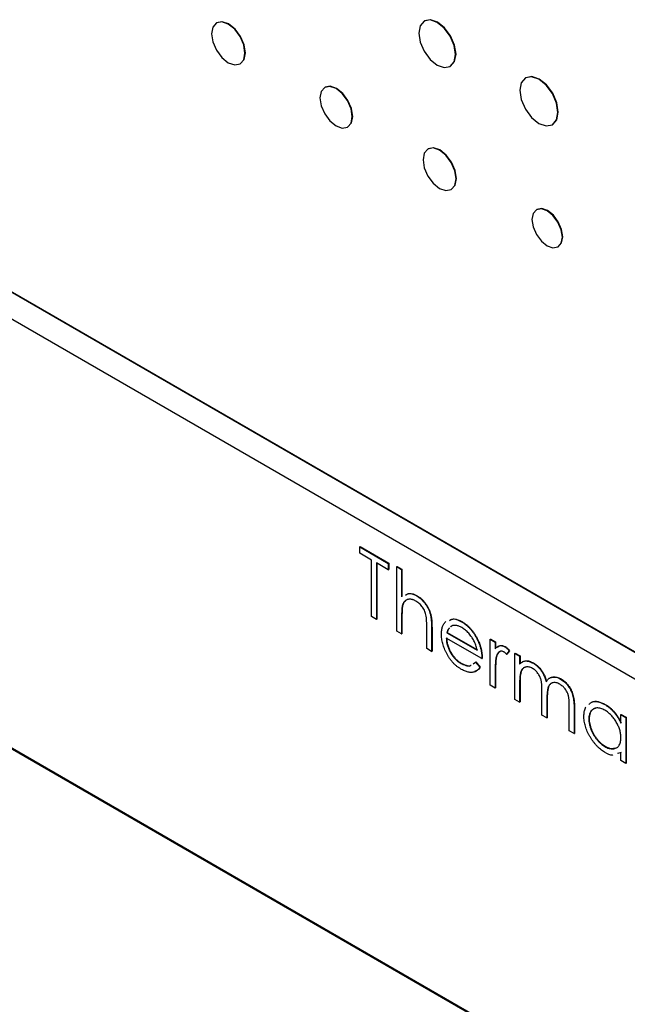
# Model space of a CAD drawing. Header units: inches. Extents: x 6.9 to 25.2, y 3.5 to 16.9.
# Tile 17 of 33: x 22.6 to 23.2, y 9.2 to 10.1. Entities that reach past the tile are written whole.
import ezdxf

# ---------------------------------------------------------------- set-up
doc = ezdxf.new("R2010")
doc.units = ezdxf.units.IN
doc.header["$LTSCALE"] = 2
doc.header["$MEASUREMENT"] = 0

msp = doc.modelspace()

# ---------------------------------------------------------------- linework, layer by layer
at = {"color": 7, "linetype": 'Continuous', "lineweight": 25}
for p, q in [((22.79604, 10.13333), (22.79568, 10.13312)), ((22.99363, 10.13513), (22.99328, 10.13492)), ((23.67698, 9.25527), (22.19206, 10.1125)), ((23.67734, 9.25548), (22.19241, 10.11271)), ((22.81815, 10.09421), (22.8185, 10.09442)), ((23.01816, 10.09183), (23.01851, 10.09203)), ((22.19206, 10.08719), (23.67698, 9.22996)), ((23.09002, 10.08102), (23.08967, 10.08082)), ((22.89905, 10.07198), (22.8987, 10.07177)), ((22.92045, 10.03409), (22.92081, 10.03429)), ((23.11535, 10.03633), (23.1157, 10.03653)), ((22.9972, 10.0134), (22.99685, 10.0132)), ((23.0191, 9.97465), (23.01946, 9.97485)), ((23.10055, 9.95562), (23.10019, 9.95542)), ((23.12065, 9.91999), (23.121, 9.92019)), ((21.97179, 9.80648), (23.99129, 8.64065)), ((22.93198, 9.63466), (22.93233, 9.63487)), ((22.93198, 9.63466), (22.95924, 9.61893)), ((22.93198, 9.62852), (22.93198, 9.63466)), ((22.93233, 9.63487), (22.95959, 9.61913)), ((22.94328, 9.622), (22.93198, 9.62852)), ((22.94328, 9.56826), (22.94328, 9.622)), ((22.95924, 9.61279), (22.94793, 9.61931)), ((22.94793, 9.61931), (22.94793, 9.56557)), ((22.94829, 9.61911), (22.94829, 9.56578)), ((22.95924, 9.61893), (22.95959, 9.61913)), ((22.95924, 9.61893), (22.95924, 9.61279)), ((22.95924, 9.61279), (22.95959, 9.61299)), ((22.95959, 9.61913), (22.95959, 9.61299)), ((22.96721, 9.61586), (22.96757, 9.61606)), ((22.96721, 9.61586), (22.97187, 9.61317)), ((22.96721, 9.55444), (22.96721, 9.61586)), ((22.96757, 9.61606), (22.97222, 9.61338)), ((22.97187, 9.61317), (22.97222, 9.61338)), ((22.97187, 9.61317), (22.97187, 9.58725)), ((22.97222, 9.61338), (22.97222, 9.58745)), ((22.98629, 9.58796), (22.98664, 9.58816)), ((22.97258, 9.57891), (22.97294, 9.57911)), ((22.37767, 9.57136), (23.18377, 9.106)), ((22.94793, 9.56557), (22.94328, 9.56826)), ((22.94793, 9.56557), (22.94829, 9.56578)), ((22.97187, 9.56758), (22.97222, 9.56778)), ((22.97187, 9.56758), (22.97187, 9.55176)), ((22.97222, 9.56778), (22.97222, 9.55196)), ((22.9958, 9.53794), (22.9958, 9.55852)), ((23.00045, 9.5576), (23.00081, 9.55781)), ((23.00045, 9.5576), (23.00045, 9.53525)), ((23.00081, 9.55781), (23.00081, 9.53546)), ((23.01941, 9.55936), (23.01848, 9.55848)), ((23.01976, 9.55956), (23.01883, 9.55868)), ((23.02894, 9.56334), (23.02929, 9.56354)), ((22.97187, 9.55176), (22.96721, 9.55444)), ((22.97187, 9.55176), (22.97222, 9.55196)), ((23.04832, 9.52835), (23.01441, 9.54792)), ((23.0149, 9.55301), (23.01526, 9.55322)), ((23.0149, 9.55301), (23.04367, 9.53641)), ((23.01526, 9.55322), (23.04402, 9.53661)), ((23.0442, 9.54592), (23.04455, 9.54612)), ((23.0563, 9.54678), (23.05665, 9.54698)), ((23.0563, 9.54678), (23.06095, 9.54409)), ((23.0563, 9.50302), (23.0563, 9.54678)), ((23.05665, 9.54698), (23.0613, 9.54429)), ((23.00045, 9.53525), (22.9958, 9.53794)), ((23.06095, 9.54409), (23.0613, 9.54429)), ((23.06095, 9.54409), (23.06095, 9.53765)), ((23.0613, 9.54429), (23.0613, 9.53785)), ((23.0702, 9.53952), (23.07055, 9.53972)), ((23.00045, 9.53525), (23.00081, 9.53546)), ((23.04832, 9.52835), (23.04867, 9.52855)), ((23.06178, 9.52957), (23.06214, 9.52978)), ((23.07425, 9.53568), (23.07169, 9.5325)), ((23.07169, 9.5325), (23.07204, 9.53271)), ((23.0746, 9.53589), (23.07204, 9.53271)), ((23.07425, 9.53568), (23.0746, 9.53589)), ((23.07957, 9.53334), (23.07992, 9.53355)), ((23.07957, 9.53334), (23.08422, 9.53066)), ((23.07957, 9.48958), (23.07957, 9.53334)), ((23.07992, 9.53355), (23.08457, 9.53086)), ((23.08422, 9.53066), (23.08457, 9.53086)), ((23.08422, 9.53066), (23.08422, 9.52305)), ((23.08457, 9.53086), (23.08457, 9.52326)), ((23.02824, 9.52382), (23.02859, 9.52402)), ((23.03999, 9.52348), (23.04219, 9.52498)), ((23.04219, 9.52498), (23.04254, 9.52518)), ((23.04219, 9.52498), (23.04632, 9.52008)), ((23.04254, 9.52518), (23.04668, 9.52029)), ((23.04632, 9.52008), (23.04668, 9.52029)), ((23.08947, 9.52617), (23.08983, 9.52637)), ((23.09729, 9.52388), (23.09764, 9.52408)), ((23.06095, 9.51504), (23.0613, 9.51524)), ((23.06095, 9.51504), (23.06095, 9.50033)), ((23.0613, 9.51524), (23.0613, 9.50053)), ((23.12324, 9.50889), (23.1236, 9.5091)), ((23.06095, 9.50033), (23.0563, 9.50302)), ((23.06095, 9.50033), (23.0613, 9.50053)), ((23.08422, 9.50531), (23.08457, 9.50551)), ((23.08422, 9.50531), (23.08422, 9.4869)), ((23.08457, 9.50551), (23.08457, 9.4871)), ((23.10549, 9.47462), (23.10549, 9.49687)), ((23.08422, 9.4869), (23.07957, 9.48958)), ((23.08422, 9.4869), (23.08457, 9.4871)), ((23.11015, 9.48895), (23.1105, 9.48916)), ((23.11015, 9.48895), (23.11015, 9.47193)), ((23.1105, 9.48916), (23.1105, 9.47213)), ((23.13142, 9.45965), (23.13142, 9.48338)), ((23.13607, 9.48067), (23.13643, 9.48087)), ((23.13607, 9.48067), (23.13607, 9.45696)), ((23.13643, 9.48087), (23.13643, 9.45717)), ((23.16528, 9.48463), (23.16564, 9.48483)), ((23.11015, 9.47193), (23.10549, 9.47462)), ((23.11015, 9.47193), (23.1105, 9.47213)), ((23.18061, 9.47501), (23.18097, 9.47521)), ((23.18061, 9.46691), (23.18061, 9.47501)), ((23.18061, 9.47501), (23.18527, 9.47232)), ((23.18097, 9.47521), (23.18562, 9.47253)), ((23.18527, 9.47232), (23.18562, 9.47253)), ((23.18527, 9.47232), (23.18527, 9.42856)), ((23.18562, 9.47253), (23.18562, 9.42877)), ((23.15003, 9.47084), (23.15039, 9.47105)), ((23.13607, 9.45696), (23.13142, 9.45965)), ((23.13607, 9.45696), (23.13643, 9.45717)), ((23.1653, 9.44469), (23.16566, 9.4449)), ((23.18061, 9.43882), (23.17742, 9.43792)), ((23.18097, 9.43902), (23.17778, 9.43812)), ((23.18061, 9.43125), (23.18061, 9.43882)), ((23.18527, 9.42856), (23.18061, 9.43125)), ((23.18527, 9.42856), (23.18562, 9.42877))]:
    msp.add_line(p, q, dxfattribs=at)
at = {"color": 7, "linetype": 'Continuous', "lineweight": 25, "flags": 128}
for points in [[(23.01851, 10.09203), (23.01851, 10.09203), (23.02232, 10.09642), (23.02366, 10.10342), (23.02232, 10.11197), (23.01851, 10.12076), (23.0128, 10.12846), (23.00607, 10.13389), (22.99934, 10.13623), (22.99363, 10.13513)], [(22.8228, 10.1045), (22.82159, 10.11222), (22.81815, 10.12015), (22.81299, 10.1271), (22.80692, 10.13201), (22.80084, 10.13412), (22.79568, 10.13312), (22.79224, 10.12916), (22.79103, 10.12284), (22.79224, 10.11512), (22.79568, 10.10718), (22.80084, 10.10023), (22.80692, 10.09533), (22.81299, 10.09321), (22.81815, 10.09421), (22.82159, 10.09818), (22.8228, 10.1045)], [(22.8185, 10.09442), (22.8185, 10.09442), (22.82194, 10.09838), (22.82315, 10.1047), (22.82194, 10.11242), (22.8185, 10.12036), (22.81335, 10.12731), (22.80727, 10.13221), (22.80119, 10.13433), (22.79604, 10.13333)], [(23.02331, 10.10322), (23.02197, 10.11177), (23.01816, 10.12056), (23.01245, 10.12826), (23.00572, 10.13369), (22.99898, 10.13603), (22.99328, 10.13492), (22.98946, 10.13053), (22.98812, 10.12353), (22.98946, 10.11498), (22.99328, 10.10619), (22.99898, 10.09849), (23.00572, 10.09306), (23.01245, 10.09072), (23.01816, 10.09183), (23.02197, 10.09622), (23.02331, 10.10322)], [(23.12067, 10.04809), (23.11929, 10.05691), (23.11535, 10.06599), (23.10946, 10.07394), (23.10251, 10.07954), (23.09556, 10.08196), (23.08966, 10.08082), (23.08573, 10.07628), (23.08435, 10.06906), (23.08573, 10.06023), (23.08966, 10.05116), (23.09556, 10.04321), (23.10251, 10.0376), (23.10946, 10.03519), (23.11535, 10.03633), (23.11929, 10.04086), (23.12067, 10.04809)], [(23.1157, 10.03653), (23.1157, 10.03653), (23.11964, 10.04107), (23.12102, 10.04829), (23.11964, 10.05712), (23.1157, 10.06619), (23.10981, 10.07414), (23.10286, 10.07975), (23.09591, 10.08216), (23.09002, 10.08102)], [(22.92496, 10.04405), (22.92379, 10.05152), (22.92045, 10.05921), (22.91546, 10.06594), (22.90958, 10.0707), (22.90369, 10.07274), (22.8987, 10.07177), (22.89536, 10.06793), (22.89419, 10.06181), (22.89536, 10.05434), (22.8987, 10.04665), (22.90369, 10.03992), (22.90958, 10.03517), (22.91546, 10.03312), (22.92045, 10.03409), (22.92379, 10.03793), (22.92496, 10.04405)], [(22.92081, 10.03429), (22.92081, 10.03429), (22.92414, 10.03813), (22.92531, 10.04425), (22.92414, 10.05173), (22.92081, 10.05942), (22.91582, 10.06615), (22.90993, 10.0709), (22.90404, 10.07295), (22.89905, 10.07198)], [(23.02371, 9.98484), (23.02252, 9.99248), (23.0191, 10.00035), (23.014, 10.00723), (23.00798, 10.01209), (23.00195, 10.01419), (22.99685, 10.01319), (22.99344, 10.00927), (22.99224, 10.00301), (22.99344, 9.99536), (22.99685, 9.98749), (23.00195, 9.98061), (23.00798, 9.97575), (23.014, 9.97365), (23.0191, 9.97465), (23.02252, 9.97857), (23.02371, 9.98484)], [(23.01946, 9.97485), (23.01946, 9.97485), (23.02287, 9.97878), (23.02407, 9.98504), (23.02287, 9.99269), (23.01946, 10.00055), (23.01435, 10.00744), (23.00833, 10.0123), (23.00231, 10.01439), (22.9972, 10.0134)], [(23.12488, 9.92935), (23.12378, 9.93638), (23.12065, 9.94361), (23.11595, 9.94994), (23.11042, 9.9544), (23.10488, 9.95633), (23.10019, 9.95542), (23.09706, 9.95181), (23.09595, 9.94605), (23.09706, 9.93902), (23.10019, 9.9318), (23.10488, 9.92547), (23.11042, 9.921), (23.11595, 9.91907), (23.12065, 9.91999), (23.12378, 9.9236), (23.12488, 9.92935)], [(23.121, 9.92019), (23.121, 9.92019), (23.12414, 9.9238), (23.12524, 9.92956), (23.12414, 9.93658), (23.121, 9.94381), (23.11631, 9.95014), (23.11077, 9.95461), (23.10524, 9.95653), (23.10055, 9.95562)]]:
    msp.add_lwpolyline(points, dxfattribs=at)
at = {"color": 7, "linetype": 'Continuous', "lineweight": 25}
for points, knots in [([(22.98546, 9.58306), (22.98509, 9.58327), (22.98435, 9.58368), (22.98325, 9.58415), (22.98218, 9.58451), (22.98115, 9.58473), (22.98014, 9.58484), (22.97916, 9.58484), (22.97822, 9.58469), (22.97731, 9.58445), (22.97646, 9.58408), (22.97567, 9.58363), (22.97497, 9.58308), (22.97433, 9.58244), (22.97378, 9.58169), (22.9733, 9.58086), (22.97289, 9.57994), (22.97269, 9.57925), (22.97258, 9.57891)], [0, 0, 0, 0, 0.064023, 0.1267, 0.189094, 0.250549, 0.312483, 0.374212, 0.437823, 0.502633, 0.567724, 0.630558, 0.692757, 0.754256, 0.815111, 0.876045, 0.937979, 1, 1, 1, 1]), ([(22.97556, 9.58879), (22.97666, 9.58945), (22.97953, 9.59119), (22.9837, 9.5892), (22.98629, 9.58796)], [0, 0, 0, 0, 0.381451, 1, 1, 1, 1]), ([(22.97592, 9.58899), (22.97701, 9.58966), (22.97988, 9.5914), (22.98406, 9.5894), (22.98664, 9.58816)], [0, 0, 0, 0, 0.381451, 1, 1, 1, 1]), ([(22.98629, 9.58796), (22.98699, 9.58753), (22.98836, 9.58668), (22.99035, 9.58504), (22.99223, 9.58319), (22.99395, 9.58111), (22.99551, 9.57887), (22.99687, 9.57652), (22.99801, 9.57407), (22.99877, 9.57197), (22.99927, 9.5702), (22.99958, 9.56875), (22.99985, 9.56718), (23.00008, 9.56548), (23.00024, 9.56368), (23.00036, 9.56176), (23.00045, 9.5597), (23.00045, 9.55832), (23.00045, 9.5576)], [0, 0, 0, 0, 0.077236, 0.151245, 0.22342, 0.29547, 0.3669, 0.43705, 0.506651, 0.577825, 0.615876, 0.658016, 0.703748, 0.754057, 0.808962, 0.867901, 0.931695, 1, 1, 1, 1]), ([(22.98664, 9.58816), (22.98734, 9.58773), (22.98871, 9.58688), (22.99071, 9.58525), (22.99258, 9.5834), (22.9943, 9.58132), (22.99586, 9.57907), (22.99723, 9.57672), (22.99836, 9.57427), (22.99912, 9.57217), (22.99962, 9.5704), (22.99993, 9.56895), (23.0002, 9.56738), (23.00043, 9.56569), (23.00059, 9.56389), (23.00071, 9.56196), (23.0008, 9.55991), (23.00081, 9.55852), (23.00081, 9.55781)], [0, 0, 0, 0, 0.077236, 0.151245, 0.22342, 0.29547, 0.3669, 0.43705, 0.506651, 0.577825, 0.615876, 0.658016, 0.703748, 0.754057, 0.808962, 0.867901, 0.931695, 1, 1, 1, 1]), ([(22.97258, 9.57891), (22.97253, 9.57865), (22.9724, 9.57809), (22.97226, 9.57712), (22.97214, 9.57598), (22.97203, 9.57465), (22.97197, 9.57313), (22.9719, 9.57146), (22.97187, 9.56958), (22.97187, 9.56827), (22.97187, 9.56758)], [0, 0, 0, 0, 0.075999, 0.165611, 0.269045, 0.387448, 0.518827, 0.665394, 0.825083, 1, 1, 1, 1]), ([(22.97294, 9.57911), (22.97288, 9.57885), (22.97275, 9.57829), (22.97261, 9.57733), (22.97249, 9.57618), (22.97239, 9.57486), (22.97232, 9.57334), (22.97225, 9.57166), (22.97223, 9.56978), (22.97222, 9.56847), (22.97222, 9.56778)], [0, 0, 0, 0, 0.075999, 0.165611, 0.269045, 0.387448, 0.518827, 0.665394, 0.825083, 1, 1, 1, 1]), ([(22.97543, 9.58312), (22.97509, 9.58287), (22.97388, 9.58203), (22.97333, 9.58033), (22.97294, 9.57911)], [0, 0, 0, 0, 0.285302, 1, 1, 1, 1]), ([(22.99526, 9.56879), (22.99509, 9.56957), (22.99477, 9.57106), (22.994, 9.57327), (22.99307, 9.57533), (22.99191, 9.57723), (22.99057, 9.57897), (22.98903, 9.58052), (22.98731, 9.58193), (22.9861, 9.58267), (22.98546, 9.58306)], [0, 0, 0, 0, 0.136267, 0.26128, 0.379595, 0.494345, 0.60984, 0.729869, 0.859203, 1, 1, 1, 1]), ([(22.9958, 9.55852), (22.9958, 9.55912), (22.99579, 9.56026), (22.99577, 9.56191), (22.99573, 9.56341), (22.99567, 9.56477), (22.9956, 9.56597), (22.99551, 9.56704), (22.9954, 9.56796), (22.9953, 9.56854), (22.99526, 9.56879)], [0, 0, 0, 0, 0.1788668, 0.3421418, 0.4898716, 0.6221143, 0.7400553, 0.8414678, 0.928901, 1, 1, 1, 1]), ([(23.01738, 9.56474), (23.01872, 9.56539), (23.02193, 9.56698), (23.02635, 9.56468), (23.02894, 9.56334)], [0, 0, 0, 0, 0.416898, 1, 1, 1, 1]), ([(23.01773, 9.56494), (23.01907, 9.5656), (23.02228, 9.56718), (23.02671, 9.56488), (23.02929, 9.56354)], [0, 0, 0, 0, 0.4168983, 1, 1, 1, 1]), ([(23.00976, 9.55164), (23.00978, 9.5523), (23.00981, 9.55362), (23.01, 9.55548), (23.01035, 9.55719), (23.01083, 9.55878), (23.01144, 9.56023), (23.0122, 9.56155), (23.01309, 9.56272), (23.01378, 9.56339), (23.01412, 9.56373)], [0, 0, 0, 0, 0.128045, 0.253768, 0.377428, 0.500551, 0.623296, 0.746578, 0.872348, 1, 1, 1, 1]), ([(23.01741, 9.55746), (23.01704, 9.55716), (23.01581, 9.55615), (23.01528, 9.5543), (23.0149, 9.55301)], [0, 0, 0, 0, 0.303378, 1, 1, 1, 1]), ([(23.01718, 9.55712), (23.01702, 9.55698), (23.01603, 9.5561), (23.01561, 9.55453), (23.01526, 9.55322)], [0, 0, 0, 0, 0.164128, 1, 1, 1, 1]), ([(23.02918, 9.55783), (23.02871, 9.55808), (23.02779, 9.55859), (23.02644, 9.55918), (23.02514, 9.55961), (23.02389, 9.55986), (23.02269, 9.55999), (23.02153, 9.55995), (23.02044, 9.55974), (23.01976, 9.55949), (23.01941, 9.55936)], [0, 0, 0, 0, 0.131103, 0.259163, 0.384194, 0.506328, 0.629067, 0.750648, 0.874028, 1, 1, 1, 1]), ([(23.02894, 9.56334), (23.02971, 9.56287), (23.03124, 9.56194), (23.03346, 9.56024), (23.03557, 9.55836), (23.03754, 9.55625), (23.03941, 9.55397), (23.04114, 9.55147), (23.04277, 9.54877), (23.04371, 9.54688), (23.0442, 9.54592)], [0, 0, 0, 0, 0.1320486, 0.2590493, 0.3819041, 0.5025163, 0.6227282, 0.7447264, 0.8701007, 1, 1, 1, 1]), ([(23.04367, 9.53641), (23.0435, 9.53722), (23.04317, 9.53878), (23.04248, 9.54107), (23.04171, 9.54321), (23.0408, 9.5452), (23.03977, 9.5471), (23.03856, 9.54892), (23.03723, 9.55072), (23.03575, 9.55243), (23.03418, 9.55404), (23.03255, 9.5555), (23.03087, 9.55678), (23.02974, 9.55748), (23.02918, 9.55783)], [0, 0, 0, 0, 0.096257, 0.184782, 0.267525, 0.344439, 0.419646, 0.496623, 0.576672, 0.660317, 0.74526, 0.830065, 0.914432, 1, 1, 1, 1]), ([(23.02929, 9.56354), (23.03007, 9.56307), (23.03159, 9.56214), (23.03381, 9.56044), (23.03592, 9.55856), (23.03789, 9.55646), (23.03977, 9.55418), (23.04149, 9.55167), (23.04312, 9.54898), (23.04407, 9.54708), (23.04455, 9.54612)], [0, 0, 0, 0, 0.1320486, 0.2590493, 0.3819041, 0.5025163, 0.6227282, 0.7447264, 0.8701007, 1, 1, 1, 1]), ([(23.02882, 9.51811), (23.02809, 9.51855), (23.02667, 9.51941), (23.02461, 9.52093), (23.02266, 9.52259), (23.02083, 9.5244), (23.01913, 9.52636), (23.01756, 9.52847), (23.01609, 9.53072), (23.01479, 9.5331), (23.01361, 9.53552), (23.01258, 9.53793), (23.01172, 9.54031), (23.011, 9.54265), (23.01044, 9.54496), (23.01004, 9.54724), (23.00981, 9.54947), (23.00978, 9.55091), (23.00976, 9.55164)], [0, 0, 0, 0, 0.071578, 0.139628, 0.204795, 0.268132, 0.32981, 0.391297, 0.453429, 0.516546, 0.579625, 0.641112, 0.701287, 0.760489, 0.819934, 0.878921, 0.938983, 1, 1, 1, 1]), ([(23.01441, 9.54792), (23.01444, 9.54733), (23.01448, 9.54617), (23.01469, 9.54439), (23.01502, 9.54262), (23.01548, 9.54087), (23.01605, 9.53912), (23.01673, 9.53739), (23.01755, 9.53567), (23.01847, 9.53397), (23.01948, 9.53233), (23.02056, 9.53078), (23.02169, 9.52934), (23.02289, 9.52801), (23.02415, 9.52679), (23.02546, 9.52569), (23.02683, 9.52467), (23.02777, 9.52411), (23.02824, 9.52382)], [0, 0, 0, 0, 0.068385, 0.134476, 0.198391, 0.260753, 0.321829, 0.383037, 0.444653, 0.507398, 0.569825, 0.630778, 0.690929, 0.750945, 0.811049, 0.872331, 0.935004, 1, 1, 1, 1]), ([(23.01477, 9.54813), (23.01479, 9.54754), (23.01484, 9.54638), (23.01504, 9.5446), (23.01537, 9.54283), (23.01584, 9.54107), (23.0164, 9.53933), (23.01709, 9.53759), (23.01791, 9.53587), (23.01882, 9.53417), (23.01984, 9.53254), (23.02091, 9.53098), (23.02205, 9.52954), (23.02325, 9.52821), (23.0245, 9.52699), (23.02582, 9.52589), (23.02719, 9.52488), (23.02812, 9.52431), (23.02859, 9.52402)], [0, 0, 0, 0, 0.068385, 0.134476, 0.198391, 0.260753, 0.321829, 0.383037, 0.444653, 0.507398, 0.569825, 0.630778, 0.690929, 0.750945, 0.811049, 0.872331, 0.935004, 1, 1, 1, 1]), ([(23.04455, 9.54612), (23.04488, 9.54541), (23.04553, 9.54401), (23.04635, 9.54186), (23.04706, 9.53969), (23.04763, 9.5375), (23.04809, 9.53528), (23.04842, 9.53305), (23.04862, 9.53079), (23.04865, 9.52931), (23.04867, 9.52855)], [0, 0, 0, 0, 0.118522, 0.236255, 0.356174, 0.47725, 0.60154, 0.729618, 0.862158, 1, 1, 1, 1]), ([(23.0442, 9.54592), (23.04452, 9.54521), (23.04518, 9.5438), (23.046, 9.54165), (23.04671, 9.53948), (23.04727, 9.53729), (23.04773, 9.53508), (23.04807, 9.53284), (23.04826, 9.53059), (23.0483, 9.52911), (23.04832, 9.52835)], [0, 0, 0, 0, 0.118522, 0.236255, 0.356174, 0.47725, 0.60154, 0.729618, 0.862158, 1, 1, 1, 1]), ([(23.06095, 9.53765), (23.06129, 9.53805), (23.06195, 9.53882), (23.06305, 9.5397), (23.06416, 9.54033), (23.06531, 9.54066), (23.0665, 9.54073), (23.06771, 9.54056), (23.06895, 9.54018), (23.06978, 9.53974), (23.0702, 9.53952)], [0, 0, 0, 0, 0.160011, 0.306021, 0.438854, 0.560992, 0.675734, 0.786178, 0.892874, 1, 1, 1, 1]), ([(23.06303, 9.53902), (23.06383, 9.53979), (23.06516, 9.54106), (23.06799, 9.54092), (23.0697, 9.54012), (23.07055, 9.53972)], [0, 0, 0, 0, 0.434682, 0.71741, 1, 1, 1, 1]), ([(23.0702, 9.53952), (23.07052, 9.53931), (23.07118, 9.53889), (23.07219, 9.53801), (23.07323, 9.53694), (23.0739, 9.53611), (23.07425, 9.53568)], [0, 0, 0, 0, 0.2252775, 0.4635232, 0.7203236, 1, 1, 1, 1]), ([(23.07055, 9.53972), (23.07087, 9.53952), (23.07154, 9.53909), (23.07254, 9.53821), (23.07358, 9.53715), (23.07425, 9.53632), (23.0746, 9.53589)], [0, 0, 0, 0, 0.2252775, 0.4635232, 0.7203236, 1, 1, 1, 1]), ([(23.06178, 9.52957), (23.06171, 9.52927), (23.06156, 9.52859), (23.06141, 9.52738), (23.06125, 9.52595), (23.06115, 9.52425), (23.06105, 9.52231), (23.061, 9.52011), (23.06095, 9.51766), (23.06095, 9.51594), (23.06095, 9.51504)], [0, 0, 0, 0, 0.070855, 0.157726, 0.258598, 0.375889, 0.508164, 0.657032, 0.820176, 1, 1, 1, 1]), ([(23.06214, 9.52978), (23.06206, 9.52947), (23.06191, 9.52879), (23.06176, 9.52759), (23.06161, 9.52615), (23.0615, 9.52445), (23.06141, 9.52251), (23.06135, 9.52031), (23.06131, 9.51787), (23.0613, 9.51614), (23.0613, 9.51524)], [0, 0, 0, 0, 0.070855, 0.157726, 0.258598, 0.375889, 0.508164, 0.657032, 0.820176, 1, 1, 1, 1]), ([(23.06931, 9.53466), (23.06894, 9.53484), (23.06818, 9.53522), (23.06706, 9.5354), (23.06597, 9.53531), (23.06511, 9.53497), (23.06444, 9.53456), (23.06397, 9.53414), (23.06353, 9.5336), (23.06312, 9.53299), (23.06273, 9.53229), (23.06238, 9.53147), (23.06206, 9.53056), (23.06188, 9.52991), (23.06178, 9.52957)], [0, 0, 0, 0, 0.093777, 0.191278, 0.294662, 0.409747, 0.471345, 0.53582, 0.603222, 0.674199, 0.748603, 0.828338, 0.912068, 1, 1, 1, 1]), ([(23.06644, 9.53545), (23.06562, 9.53511), (23.06346, 9.5342), (23.06264, 9.53147), (23.06214, 9.52978)], [0, 0, 0, 0, 0.379812, 1, 1, 1, 1]), ([(23.07169, 9.5325), (23.07147, 9.53275), (23.07104, 9.53321), (23.07042, 9.53383), (23.06985, 9.53431), (23.06948, 9.53455), (23.06931, 9.53466)], [0, 0, 0, 0, 0.295139, 0.56023, 0.794983, 1, 1, 1, 1]), ([(23.02824, 9.52382), (23.02978, 9.52312), (23.03287, 9.52171), (23.03639, 9.52092), (23.03761, 9.52185), (23.03781, 9.522)], [0, 0, 0, 0, 0.456795, 0.913569, 1, 1, 1, 1]), ([(23.02859, 9.52402), (23.03014, 9.52332), (23.03322, 9.52191), (23.03674, 9.52113), (23.03797, 9.52206), (23.03816, 9.52221)], [0, 0, 0, 0, 0.456795, 0.913569, 1, 1, 1, 1]), ([(23.04632, 9.52008), (23.046, 9.5196), (23.04535, 9.51866), (23.04426, 9.51749), (23.04309, 9.51655), (23.04183, 9.51588), (23.04051, 9.51541), (23.0391, 9.51516), (23.03762, 9.5151), (23.03605, 9.51526), (23.03438, 9.51563), (23.03262, 9.51621), (23.03076, 9.51704), (23.02948, 9.51775), (23.02882, 9.51811)], [0, 0, 0, 0, 0.093384, 0.181689, 0.265546, 0.346039, 0.424597, 0.501912, 0.580013, 0.658291, 0.738533, 0.821867, 0.908787, 1, 1, 1, 1]), ([(23.04668, 9.52029), (23.04569, 9.51878), (23.0444, 9.5168), (23.04221, 9.51635), (23.0417, 9.51624)], [0, 0, 0, 0, 0.764088, 1, 1, 1, 1]), ([(23.08422, 9.52305), (23.08464, 9.52347), (23.08544, 9.52429), (23.08676, 9.52521), (23.08807, 9.52587), (23.08902, 9.52607), (23.08947, 9.52617)], [0, 0, 0, 0, 0.283595, 0.543395, 0.780646, 1, 1, 1, 1]), ([(23.09648, 9.51897), (23.09591, 9.51927), (23.09479, 9.51987), (23.09314, 9.52035), (23.09155, 9.52053), (23.09004, 9.52039), (23.08865, 9.51992), (23.08744, 9.51914), (23.08642, 9.51804), (23.08573, 9.51686), (23.0853, 9.51572), (23.08501, 9.51469), (23.08476, 9.51351), (23.08457, 9.51217), (23.0844, 9.5107), (23.08431, 9.50903), (23.08422, 9.50724), (23.08422, 9.50597), (23.08422, 9.50531)], [0, 0, 0, 0, 0.068675, 0.136867, 0.206109, 0.27753, 0.349762, 0.421239, 0.492897, 0.566632, 0.606219, 0.649714, 0.697312, 0.749093, 0.804886, 0.865489, 0.930239, 1, 1, 1, 1]), ([(23.08998, 9.52015), (23.08951, 9.52008), (23.08774, 9.51982), (23.08475, 9.51558), (23.08465, 9.50967), (23.08457, 9.50551)], [0, 0, 0, 0, 0.0980519, 0.3668971, 1, 1, 1, 1]), ([(23.08693, 9.52518), (23.08704, 9.52528), (23.08784, 9.52596), (23.0889, 9.52618), (23.08983, 9.52637)], [0, 0, 0, 0, 0.135162, 1, 1, 1, 1]), ([(23.08947, 9.52617), (23.09009, 9.52615), (23.09132, 9.52612), (23.09327, 9.52569), (23.09526, 9.52496), (23.09661, 9.52424), (23.09729, 9.52388)], [0, 0, 0, 0, 0.253734, 0.503035, 0.750014, 1, 1, 1, 1]), ([(23.08983, 9.52637), (23.09045, 9.52636), (23.09168, 9.52633), (23.09363, 9.52589), (23.09562, 9.52516), (23.09696, 9.52445), (23.09764, 9.52408)], [0, 0, 0, 0, 0.253734, 0.503035, 0.750014, 1, 1, 1, 1]), ([(23.10549, 9.49687), (23.10549, 9.4975), (23.10549, 9.49871), (23.10545, 9.50046), (23.10537, 9.50208), (23.10529, 9.50355), (23.10516, 9.50487), (23.10502, 9.50606), (23.10485, 9.5071), (23.10457, 9.5083), (23.10415, 9.50968), (23.10346, 9.5113), (23.10261, 9.51286), (23.10161, 9.51435), (23.10048, 9.51576), (23.09924, 9.517), (23.09789, 9.5181), (23.09696, 9.51868), (23.09648, 9.51897)], [0, 0, 0, 0, 0.082518, 0.158756, 0.227705, 0.289904, 0.345449, 0.39384, 0.436311, 0.472055, 0.536307, 0.598992, 0.661853, 0.726534, 0.791985, 0.858668, 0.927316, 1, 1, 1, 1]), ([(23.09729, 9.52388), (23.09774, 9.5236), (23.09865, 9.52304), (23.09999, 9.52203), (23.10129, 9.52089), (23.10255, 9.51961), (23.10373, 9.51825), (23.10481, 9.51684), (23.10578, 9.5154), (23.10665, 9.51389), (23.10742, 9.51225), (23.10813, 9.51045), (23.10879, 9.50846), (23.10915, 9.50708), (23.10935, 9.50635)], [0, 0, 0, 0, 0.0841443, 0.166517, 0.2488134, 0.3312156, 0.412919, 0.490449, 0.5661036, 0.6394741, 0.7162451, 0.8021622, 0.8958428, 1, 1, 1, 1]), ([(23.09764, 9.52408), (23.0981, 9.5238), (23.099, 9.52324), (23.10035, 9.52224), (23.10165, 9.52109), (23.1029, 9.51981), (23.10408, 9.51846), (23.10516, 9.51705), (23.10613, 9.5156), (23.107, 9.51409), (23.10777, 9.51246), (23.10848, 9.51066), (23.10914, 9.50866), (23.10951, 9.50728), (23.1097, 9.50655)], [0, 0, 0, 0, 0.0841443, 0.166517, 0.2488134, 0.3312156, 0.412919, 0.490449, 0.5661036, 0.6394741, 0.7162451, 0.8021622, 0.8958428, 1, 1, 1, 1]), ([(23.10935, 9.50635), (23.10955, 9.50666), (23.10995, 9.50726), (23.11062, 9.50805), (23.11132, 9.50874), (23.11206, 9.50934), (23.11285, 9.50984), (23.11365, 9.51025), (23.11451, 9.51055), (23.11569, 9.5108), (23.11723, 9.51091), (23.11917, 9.51062), (23.12118, 9.50999), (23.12255, 9.50926), (23.12324, 9.50889)], [0, 0, 0, 0, 0.071752, 0.141198, 0.209075, 0.274786, 0.339417, 0.402802, 0.465256, 0.527135, 0.647693, 0.765607, 0.881638, 1, 1, 1, 1]), ([(23.11449, 9.51033), (23.11506, 9.5106), (23.11753, 9.51177), (23.12096, 9.51026), (23.1236, 9.5091)], [0, 0, 0, 0, 0.231375, 1, 1, 1, 1]), ([(23.12324, 9.50889), (23.12388, 9.5085), (23.12512, 9.50773), (23.12693, 9.50626), (23.12862, 9.50457), (23.13018, 9.50267), (23.13159, 9.5006), (23.13282, 9.4984), (23.13385, 9.49609), (23.13453, 9.49408), (23.13499, 9.4924), (23.13527, 9.49101), (23.13552, 9.48953), (23.13573, 9.48794), (23.13588, 9.48627), (23.13599, 9.48449), (23.13606, 9.4826), (23.13607, 9.48132), (23.13607, 9.48067)], [0, 0, 0, 0, 0.075587, 0.147931, 0.218604, 0.289261, 0.359499, 0.429466, 0.500578, 0.574124, 0.613633, 0.656831, 0.704041, 0.754995, 0.80975, 0.868863, 0.932401, 1, 1, 1, 1]), ([(23.1236, 9.5091), (23.12423, 9.5087), (23.12548, 9.50793), (23.12728, 9.50646), (23.12898, 9.50477), (23.13054, 9.50287), (23.13195, 9.50081), (23.13318, 9.49861), (23.1342, 9.49629), (23.13488, 9.49429), (23.13534, 9.4926), (23.13562, 9.49122), (23.13587, 9.48973), (23.13608, 9.48815), (23.13623, 9.48647), (23.13634, 9.48469), (23.13642, 9.4828), (23.13642, 9.48153), (23.13643, 9.48087)], [0, 0, 0, 0, 0.075587, 0.147931, 0.218604, 0.289261, 0.359499, 0.429466, 0.500578, 0.574124, 0.613633, 0.656831, 0.704041, 0.754995, 0.80975, 0.868863, 0.932401, 1, 1, 1, 1]), ([(23.12243, 9.50399), (23.12185, 9.5043), (23.12069, 9.5049), (23.11898, 9.50543), (23.11737, 9.5056), (23.11584, 9.50543), (23.11445, 9.50495), (23.11325, 9.50412), (23.11226, 9.50297), (23.11159, 9.50176), (23.11117, 9.50058), (23.11089, 9.49949), (23.11067, 9.49819), (23.11047, 9.49672), (23.11033, 9.49505), (23.11021, 9.4932), (23.11016, 9.49114), (23.11015, 9.4897), (23.11015, 9.48895)], [0, 0, 0, 0, 0.068196, 0.134661, 0.201978, 0.270704, 0.339948, 0.408014, 0.476753, 0.547294, 0.585593, 0.628823, 0.677117, 0.731171, 0.789782, 0.854308, 0.924356, 1, 1, 1, 1]), ([(23.11586, 9.50535), (23.11528, 9.50518), (23.11384, 9.50475), (23.11165, 9.50212), (23.11059, 9.49653), (23.11053, 9.49162), (23.1105, 9.48916)], [0, 0, 0, 0, 0.118562, 0.295014, 0.646564, 1, 1, 1, 1]), ([(23.13142, 9.48338), (23.13142, 9.48394), (23.13142, 9.48501), (23.13138, 9.48658), (23.1313, 9.48803), (23.13121, 9.48936), (23.13109, 9.49056), (23.13093, 9.49165), (23.13077, 9.49262), (23.13049, 9.49374), (23.13005, 9.49505), (23.12937, 9.49657), (23.12852, 9.49806), (23.12753, 9.49949), (23.12642, 9.50083), (23.12518, 9.50205), (23.12384, 9.50313), (23.12291, 9.5037), (23.12243, 9.50399)], [0, 0, 0, 0, 0.078335, 0.150549, 0.21613, 0.275653, 0.329231, 0.376424, 0.417817, 0.453205, 0.517771, 0.581257, 0.645356, 0.712052, 0.780151, 0.850233, 0.922656, 1, 1, 1, 1]), ([(23.14538, 9.47359), (23.1454, 9.47434), (23.14544, 9.47582), (23.14571, 9.47788), (23.14617, 9.47974), (23.14671, 9.48115), (23.14712, 9.48193), (23.14726, 9.48219)], [0, 0, 0, 0, 0.0637745, 0.1260788, 0.1869041, 0.2475739, 0.28, 0.28, 0.28, 0.28]), ([(23.16535, 9.47922), (23.16466, 9.47958), (23.16332, 9.4803), (23.16135, 9.48101), (23.15947, 9.48138), (23.15767, 9.48144), (23.15601, 9.48115), (23.1545, 9.48054), (23.15319, 9.47958), (23.15207, 9.47832), (23.15116, 9.47679), (23.15052, 9.47501), (23.1501, 9.47305), (23.15006, 9.47158), (23.15003, 9.47084)], [0, 0, 0, 0, 0.0859276, 0.1696074, 0.2524963, 0.3362721, 0.4197767, 0.5020302, 0.5851025, 0.6698193, 0.7541647, 0.8366448, 0.918003, 1, 1, 1, 1]), ([(23.15027, 9.48476), (23.15102, 9.48553), (23.15309, 9.48767), (23.15851, 9.4878), (23.16303, 9.48568), (23.16528, 9.48463)], [0, 0, 0, 0, 0.219702, 0.609767, 1, 1, 1, 1]), ([(23.15623, 9.48072), (23.15544, 9.48057), (23.15318, 9.48015), (23.151, 9.47666), (23.15059, 9.47292), (23.15039, 9.47105)], [0, 0, 0, 0, 0.2144086, 0.6073449, 1, 1, 1, 1]), ([(23.15266, 9.48669), (23.15278, 9.4868), (23.1543, 9.48816), (23.15893, 9.4879), (23.1634, 9.48585), (23.16564, 9.48483)], [0, 0, 0, 0, 0.041897, 0.520846, 1, 1, 1, 1]), ([(23.16528, 9.48463), (23.16606, 9.48416), (23.16757, 9.48323), (23.16979, 9.48155), (23.17189, 9.47966), (23.17389, 9.47759), (23.17576, 9.47526), (23.17753, 9.47271), (23.17916, 9.4699), (23.18012, 9.46792), (23.18061, 9.46691)], [0, 0, 0, 0, 0.129876, 0.254681, 0.376055, 0.495308, 0.61515, 0.738121, 0.865633, 1, 1, 1, 1]), ([(23.16564, 9.48483), (23.16641, 9.48436), (23.16793, 9.48344), (23.17014, 9.48175), (23.17224, 9.47986), (23.17424, 9.47779), (23.17612, 9.47546), (23.17789, 9.47292), (23.17952, 9.4701), (23.18048, 9.46813), (23.18097, 9.46712)], [0, 0, 0, 0, 0.129876, 0.254681, 0.376055, 0.495308, 0.61515, 0.738121, 0.865633, 1, 1, 1, 1]), ([(23.16514, 9.43942), (23.16447, 9.43982), (23.16315, 9.44063), (23.16121, 9.44207), (23.15934, 9.44366), (23.15754, 9.44542), (23.15583, 9.44736), (23.15418, 9.44945), (23.15261, 9.45171), (23.15115, 9.4541), (23.1498, 9.45657), (23.14861, 9.45905), (23.14762, 9.46152), (23.14679, 9.46398), (23.14616, 9.46642), (23.14571, 9.46884), (23.14543, 9.47125), (23.1454, 9.4728), (23.14538, 9.47359)], [0, 0, 0, 0, 0.06462, 0.127433, 0.189004, 0.24993, 0.310668, 0.372329, 0.434939, 0.499576, 0.564191, 0.626735, 0.688109, 0.749294, 0.810331, 0.871901, 0.935046, 1, 1, 1, 1]), ([(23.18061, 9.45303), (23.1806, 9.45365), (23.18057, 9.45485), (23.18036, 9.45672), (23.18002, 9.45859), (23.17954, 9.46047), (23.17891, 9.46235), (23.17815, 9.46423), (23.17725, 9.46612), (23.17622, 9.46798), (23.17509, 9.46979), (23.17389, 9.47151), (23.17262, 9.47309), (23.17129, 9.47457), (23.1699, 9.47593), (23.16843, 9.47715), (23.16691, 9.47828), (23.16587, 9.4789), (23.16535, 9.47922)], [0, 0, 0, 0, 0.065634, 0.129188, 0.191219, 0.251913, 0.312507, 0.373494, 0.435152, 0.498741, 0.562095, 0.624187, 0.685476, 0.746097, 0.807612, 0.869967, 0.933951, 1, 1, 1, 1]), ([(23.15003, 9.47084), (23.15006, 9.47008), (23.15012, 9.46856), (23.15051, 9.46613), (23.15118, 9.4636), (23.15208, 9.461), (23.15323, 9.45842), (23.15453, 9.45591), (23.15605, 9.45354), (23.15772, 9.45132), (23.15951, 9.44928), (23.16139, 9.44749), (23.16332, 9.44592), (23.16464, 9.4451), (23.1653, 9.44469)], [0, 0, 0, 0, 0.081596, 0.162873, 0.245092, 0.330422, 0.416116, 0.499851, 0.583013, 0.66713, 0.751291, 0.833771, 0.916249, 1, 1, 1, 1]), ([(23.15039, 9.47105), (23.15042, 9.47029), (23.15047, 9.46876), (23.15086, 9.46633), (23.15153, 9.4638), (23.15244, 9.46121), (23.15358, 9.45862), (23.15489, 9.45612), (23.1564, 9.45375), (23.15808, 9.45153), (23.15986, 9.44948), (23.16174, 9.44769), (23.16368, 9.44612), (23.16499, 9.44531), (23.16566, 9.4449)], [0, 0, 0, 0, 0.081596, 0.162873, 0.245092, 0.330422, 0.416116, 0.499851, 0.583013, 0.66713, 0.751291, 0.833771, 0.916249, 1, 1, 1, 1]), ([(23.1653, 9.44469), (23.16598, 9.44433), (23.16732, 9.44362), (23.1693, 9.4429), (23.17121, 9.44253), (23.17305, 9.44246), (23.17475, 9.4427), (23.17628, 9.44326), (23.17759, 9.44416), (23.17868, 9.44538), (23.17954, 9.44689), (23.18017, 9.44867), (23.18054, 9.45073), (23.18059, 9.45225), (23.18061, 9.45303)], [0, 0, 0, 0, 0.084823, 0.168704, 0.252748, 0.338456, 0.42334, 0.505813, 0.586129, 0.667469, 0.748852, 0.830411, 0.913435, 1, 1, 1, 1]), ([(23.16566, 9.4449), (23.16793, 9.44381), (23.1716, 9.44206), (23.17438, 9.44315), (23.17544, 9.44357)], [0, 0, 0, 0, 0.619251, 1, 1, 1, 1]), ([(23.17303, 9.43668), (23.17294, 9.43666), (23.17079, 9.43601), (23.1679, 9.43775), (23.16514, 9.43942)], [0, 0, 0, 0, 0.042597, 1, 1, 1, 1])]:
    msp.add_open_spline(points, degree=3, knots=knots, dxfattribs=at)

doc.saveas('drawing.dxf')
